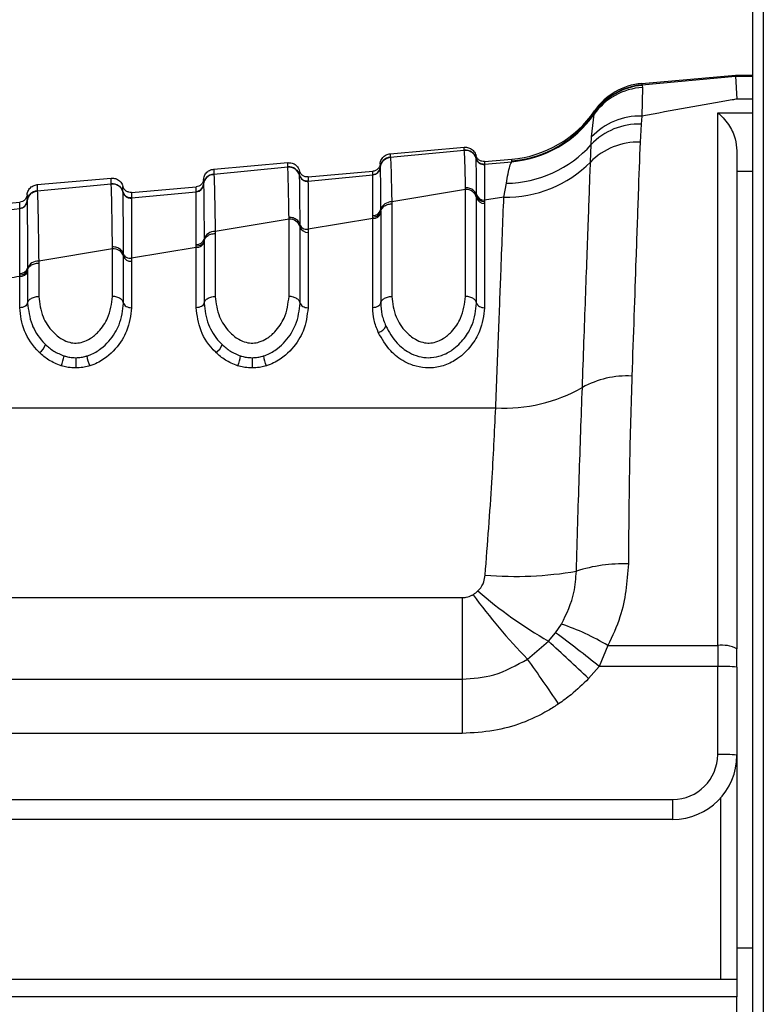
# Paper-space layout '4M DUO Surface plate' of a CAD drawing. Header units: millimetres. Extents: x 20 to 26560, y 40 to 17993.
# Tile 15 of 87: x 8923 to 8969, y 6017 to 6078. Entities that reach past the tile are written whole.
import ezdxf

# ---------------------------------------------------------------- set-up
doc = ezdxf.new("R2010")
doc.units = ezdxf.units.MM
doc.layers.add('COMPONENT_GEOMETRY', color=7, linetype='Continuous')
doc.styles.add('SLDTEXTSTYLE0', font='TXT', dxfattribs={"width": 0.75})
doc.dimstyles.new('SLDDIMSTYLE0', dxfattribs={"dimtxt": 150, "dimasz": 6.604, "dimexe": 0, "dimexo": 0.0625, "dimgap": 37.5, "dimtad": 0, "dimtih": 1, "dimtoh": 1, "dimdec": 0, "dimlfac": 0.5, "dimrnd": 1e-09, "dimzin": 12, "dimdsep": 46, "dimtxsty": 'SLDTEXTSTYLE0', "dimsah": 1, "dimcen": 0.09, "dimadec": 0, "dimazin": 3, "dimtfac": 1, "dimtdec": 0, "dimtofl": 0, "dimtmove": 0, "dimatfit": 3, "dimfxl": 1, "dimfrac": 2, "dimtolj": 1, "dimtzin": 12, "dimarcsym": 0})
doc.dimstyles.new('SLDDIMSTYLE1', dxfattribs={"dimtxt": 150, "dimasz": 6.604, "dimexe": 0, "dimexo": 0.0625, "dimgap": 37.5, "dimtad": 0, "dimtih": 1, "dimtoh": 1, "dimdec": 1, "dimlfac": 0.5, "dimrnd": 1e-09, "dimzin": 12, "dimdsep": 46, "dimtxsty": 'SLDTEXTSTYLE0', "dimsah": 1, "dimcen": 0.09, "dimadec": 0, "dimazin": 3, "dimtfac": 1, "dimtdec": 1, "dimtofl": 0, "dimtmove": 0, "dimatfit": 3, "dimfxl": 1, "dimfrac": 2, "dimtolj": 1, "dimtzin": 12, "dimarcsym": 0})

# ---------------------------------------------------------------- blocks, each defined once
blk = doc.blocks.new('_D_10')
at = {"layer": 'COMPONENT_GEOMETRY', "color": 7, "ltscale": 2}
for p, q in [((8984.055, 8122.326), (597.12, 8122.326)), ((603.47, 8122.326), (603.47, 5320.888)), ((603.47, 2281.326), (603.47, 5082.763)), ((8778.92, 2281.326), (597.12, 2281.326))]:
    blk.add_line(p, q, dxfattribs=at)
for points in [[(603.47, 8122.326), (602.454, 8115.722), (604.486, 8115.722)], [(603.47, 2281.326), (604.486, 2287.93), (602.454, 2287.93)]]:
    blk.add_solid(points, dxfattribs=at)
at = {"layer": 'COMPONENT_GEOMETRY', "color": 7, "ltscale": 2, "insert": (298.678, 5276.123), "char_height": 150, "attachment_point": 1, "style": 'SLDTEXTSTYLE0'}
blk.add_mtext('2920.5', dxfattribs=at)
blk = doc.blocks.new('_D_12')
at = {"layer": 'COMPONENT_GEOMETRY', "color": 7, "ltscale": 2}
for p, q in [((1221.804, 6645.113), (1221.804, 3012.823)), ((9418.46, 2304.866), (9418.46, 3025.523)), ((1221.804, 3019.173), (5098.466, 3019.173)), ((9418.46, 3019.173), (5541.799, 3019.173))]:
    blk.add_line(p, q, dxfattribs=at)
for points in [[(1221.804, 3019.173), (1228.408, 3018.157), (1228.408, 3020.189)], [(9418.46, 3019.173), (9411.856, 3020.189), (9411.856, 3018.157)]]:
    blk.add_solid(points, dxfattribs=at)
at = {"layer": 'COMPONENT_GEOMETRY', "color": 7, "ltscale": 2, "insert": (5098.466, 3093.47), "char_height": 150, "attachment_point": 1, "style": 'SLDTEXTSTYLE0'}
blk.add_mtext('4098', dxfattribs=at)

psp = doc.layouts.new('4M DUO Surface plate')

# ---------------------------------------------------------------- linework, layer by layer
at = {"color": 7, "linetype": 'Continuous', "lineweight": 25, "ltscale": 2}
for p, q in [((8968.897, 6571.859), (8968.897, 2354.326)), ((8968.26, 5959.14), (8968.26, 6571.308)), ((8961.332, 6074.142), (8967.173, 6074.653)), ((8967.173, 6074.599), (8967.173, 6074.653)), ((8967.173, 6074.653), (8968.26, 6074.653)), ((8961.329, 6074.046), (8967.173, 6074.599)), ((8961.329, 6074.046), (8961.348, 6074.02)), ((8961.348, 6074.02), (8961.367, 6073.885)), ((8967.173, 6074.599), (8967.26, 6073.166)), ((8961.367, 6073.885), (8961.336, 6072.104)), ((8958.206, 6070.801), (8958.356, 6072.217)), ((8958.356, 6072.217), (8958.378, 6072.308)), ((8958.378, 6072.308), (8958.382, 6072.329)), ((8958.382, 6072.329), (8958.385, 6072.424)), ((8966.06, 6039.099), (8966.06, 6072.311)), ((8961.283, 6071.609), (8961.22, 6070.486)), ((8961.336, 6072.104), (8961.283, 6071.609)), ((8958.177, 6070.327), (8958.206, 6070.801)), ((8945.66, 6069.759), (8950.266, 6070.162)), ((8945.661, 6069.542), (8950.266, 6069.981)), ((8950.266, 6069.981), (8950.266, 6069.987)), ((8958.135, 6069.241), (8958.177, 6070.327)), ((8967.26, 6069.936), (8967.26, 6038.901)), ((8934.66, 6068.797), (8939.266, 6069.2)), ((8945.661, 6069.542), (8945.661, 6069.536)), ((8951.004, 6069.466), (8951.004, 6069.47)), ((8951.005, 6069.46), (8951.004, 6069.466)), ((8951.532, 6069.269), (8953.228, 6069.418)), ((8951.532, 6069.098), (8953.234, 6069.26)), ((8953.234, 6069.26), (8953.224, 6069.308)), ((8934.661, 6068.493), (8939.266, 6068.932)), ((8934.661, 6068.493), (8934.661, 6068.487)), ((8939.266, 6068.932), (8939.266, 6068.938)), ((8940.532, 6068.307), (8944.569, 6068.66)), ((8945.024, 6068.901), (8945.024, 6068.896)), ((8945.024, 6068.896), (8945.024, 6068.892)), ((8951.532, 6069.098), (8951.531, 6069.094)), ((8951.531, 6069.094), (8951.531, 6069.088)), ((8923.66, 6067.835), (8928.266, 6068.238)), ((8923.661, 6067.445), (8928.266, 6067.884)), ((8928.266, 6067.884), (8928.266, 6067.889)), ((8940.004, 6068.417), (8940.004, 6068.421)), ((8940.005, 6068.411), (8940.004, 6068.417)), ((8940.532, 6068.049), (8940.531, 6068.046)), ((8940.531, 6068.046), (8940.531, 6068.039)), ((8940.532, 6068.049), (8944.569, 6068.435)), ((8944.569, 6068.438), (8944.569, 6068.444)), ((8944.569, 6068.435), (8944.569, 6068.438)), ((8952.736, 6067.051), (8952.891, 6067.914)), ((8923.661, 6067.445), (8923.661, 6067.44)), ((8929.004, 6067.369), (8929.004, 6067.373)), ((8929.005, 6067.363), (8929.004, 6067.369)), ((8929.532, 6067.344), (8933.569, 6067.698)), ((8929.532, 6067.001), (8933.569, 6067.386)), ((8933.569, 6067.39), (8933.569, 6067.395)), ((8933.569, 6067.386), (8933.569, 6067.39)), ((8934.024, 6067.853), (8934.024, 6067.847)), ((8934.024, 6067.847), (8934.024, 6067.843)), ((8950.35, 6067.527), (8945.75, 6066.753)), ((8950.35, 6067.527), (8950.349, 6067.645)), ((8950.35, 6060.862), (8950.35, 6067.527)), ((8918.532, 6066.382), (8922.569, 6066.735)), ((8923.024, 6066.805), (8923.024, 6066.8)), ((8923.024, 6066.8), (8923.024, 6066.796)), ((8929.532, 6067.001), (8929.531, 6066.998)), ((8929.531, 6066.998), (8929.531, 6066.992)), ((8945.75, 6066.753), (8945.75, 6066.636)), ((8951.04, 6067.137), (8951.04, 6067.215)), ((8951.04, 6067.021), (8951.04, 6067.137)), ((8951.04, 6060.451), (8951.04, 6067.021)), ((8952.736, 6067.051), (8951.533, 6066.854)), ((8951.533, 6066.854), (8951.533, 6066.775)), ((8951.533, 6066.775), (8951.533, 6066.66)), ((8951.533, 6066.66), (8951.533, 6060.157)), ((8922.569, 6066.343), (8922.569, 6066.348)), ((8922.569, 6066.339), (8922.569, 6066.343)), ((8945.059, 6066.257), (8945.06, 6066.143)), ((8945.06, 6066.143), (8945.06, 6066.063)), ((8945.06, 6066.063), (8945.06, 6060.451)), ((8945.75, 6066.636), (8945.75, 6060.862)), ((8939.35, 6065.678), (8934.75, 6064.905)), ((8939.35, 6065.678), (8939.349, 6065.796)), ((8939.35, 6060.862), (8939.35, 6065.678)), ((8944.567, 6065.712), (8940.533, 6065.05)), ((8944.567, 6065.712), (8944.568, 6065.789)), ((8944.567, 6060.157), (8944.567, 6065.712)), ((8944.568, 6065.789), (8944.568, 6065.899)), ((8934.75, 6064.905), (8934.75, 6064.788)), ((8940.04, 6065.199), (8940.04, 6065.314)), ((8940.04, 6060.451), (8940.04, 6065.199)), ((8940.533, 6065.05), (8940.533, 6064.856)), ((8940.533, 6064.856), (8940.533, 6060.157)), ((8934.059, 6064.435), (8934.06, 6064.321)), ((8934.06, 6064.321), (8934.06, 6064.241)), ((8934.06, 6064.241), (8934.06, 6060.451)), ((8934.75, 6064.788), (8934.75, 6060.862)), ((8928.35, 6063.831), (8923.75, 6063.06)), ((8928.35, 6063.831), (8928.349, 6063.949)), ((8928.35, 6060.862), (8928.35, 6063.831)), ((8933.567, 6063.908), (8929.533, 6063.248)), ((8933.567, 6063.908), (8933.568, 6063.985)), ((8933.567, 6060.157), (8933.567, 6063.908)), ((8933.568, 6063.985), (8933.568, 6064.096)), ((8923.75, 6063.06), (8923.75, 6062.943)), ((8929.04, 6063.378), (8929.04, 6063.493)), ((8929.04, 6060.451), (8929.04, 6063.378)), ((8929.533, 6063.054), (8929.533, 6060.157)), ((8923.059, 6062.616), (8923.06, 6062.502)), ((8923.06, 6062.502), (8923.06, 6062.422)), ((8923.06, 6062.422), (8923.06, 6060.451)), ((8923.75, 6062.943), (8923.75, 6060.862)), ((8922.567, 6062.185), (8922.568, 6062.295)), ((8922.567, 6062.108), (8922.567, 6062.185)), ((8922.567, 6060.157), (8922.567, 6062.108)), ((8896.729, 6053.91), (8952.229, 6053.91)), ((8912.984, 6042.092), (8950.139, 6042.092)), ((8950.139, 6042.092), (8950.139, 6037.011)), ((8955.964, 6039.896), (8956.338, 6040.442)), ((8955.508, 6039.371), (8955.964, 6039.896)), ((8954.207, 6038.261), (8955.508, 6039.371)), ((8959.217, 6039.099), (8958.678, 6037.796)), ((8959.217, 6039.099), (8966.06, 6039.099)), ((8966.06, 6039.099), (8966.06, 6037.796)), ((8967.26, 6037.754), (8967.26, 6038.901)), ((8958.678, 6037.796), (8958.015, 6037.04)), ((8966.06, 6037.796), (8958.678, 6037.796)), ((8966.06, 6032.309), (8966.06, 6037.796)), ((8967.26, 6037.754), (8967.26, 6032.267)), ((8912.984, 6037.011), (8950.139, 6037.011)), ((8950.139, 6037.011), (8950.139, 6033.624)), ((8950.139, 6033.624), (8912.984, 6033.624)), ((8967.26, 6032.267), (8967.26, 6018.308)), ((8913.785, 6029.509), (8963.26, 6029.509)), ((8963.26, 6028.267), (8963.26, 6029.509)), ((8963.26, 6028.267), (8913.785, 6028.267)), ((8912.86, 6018.308), (8967.26, 6018.308)), ((8967.26, 6018.308), (8967.26, 6017.212)), ((8967.26, 6017.212), (8912.86, 6017.212)), ((8967.26, 5968.808), (8967.26, 6017.212))]:
    psp.add_line(p, q, dxfattribs=at)
at = {"color": 8, "linetype": 'Continuous', "lineweight": 25, "ltscale": 2}
for p, q in [((8967.174, 6074.599), (8968.26, 6074.599)), ((8968.26, 6073.166), (8967.26, 6073.166)), ((8966.06, 6072.311), (8968.26, 6072.311)), ((8968.26, 6068.647), (8967.26, 6068.647)), ((8966.26, 6018.308), (8966.26, 6029.621)), ((8967.26, 6020.267), (8968.26, 6020.267))]:
    psp.add_line(p, q, dxfattribs=at)
at = {"color": 7, "linetype": 'Continuous', "lineweight": 25, "ltscale": 4}
for centre, radius, start, end in [((8961.664, 6070.038), 3.994, 94.53682, 145.36193), ((8961.677, 6070.061), 4, 94.98778, 145.46001), ((8961.681, 6070.157), 4, 95, 145.4788), ((8961.597, 6069.918), 3.974, 93.31448, 144.64208), ((8952.615, 6076.282), 7.001, 274.9886, 325.40934), ((8952.618, 6076.391), 7, 275, 325.4788), ((8952.62, 6076.239), 7.005, 275.02979, 324.96821), ((8961.16, 6067.505), 4.106, 88.28182, 136.58104), ((8961.178, 6068.073), 4.034, 87.7527, 137.46108), ((8961.122, 6066.283), 4.204, 88.66678, 135.28145), ((8950.327, 6069.284), 0.7, 14.56623, 95.00948), ((8952.778, 6075.159), 7.246, 270.89211, 318.16697), ((8945.721, 6068.845), 0.7, 94.96166, 175.37121), ((8951.488, 6069.596), 0.5, 194.62541, 275.0101), ((8951.489, 6069.586), 0.5, 194.59096, 274.90206), ((8952.895, 6074.409), 7.36, 268.76242, 315.3927), ((8934.721, 6067.796), 0.7, 94.95653, 175.35233), ((8939.327, 6068.235), 0.7, 14.59494, 95.01854), ((8944.526, 6068.942), 0.5, 274.96906, 355.36594), ((8944.526, 6068.932), 0.5, 274.97472, 355.31364), ((8928.327, 6067.187), 0.7, 14.6209, 95.03148), ((8940.488, 6068.548), 0.5, 194.63822, 275.01155), ((8940.488, 6068.537), 0.5, 194.61616, 274.95782), ((8923.721, 6066.749), 0.699, 94.93865, 175.34219), ((8929.488, 6067.499), 0.5, 194.65624, 275.01084), ((8929.488, 6067.489), 0.5, 194.63706, 274.97816), ((8933.526, 6067.893), 0.5, 274.95154, 355.35172), ((8933.526, 6067.884), 0.5, 274.96559, 355.31714), ((8950.384, 6066.849), 0.678, 14.6868, 92.8699), ((8922.526, 6066.846), 0.5, 274.94469, 355.33428), ((8922.526, 6066.837), 0.5, 274.95474, 355.31117), ((8945.712, 6066.077), 0.677, 86.84726, 164.62297), ((8951.508, 6067.337), 0.484, 194.61073, 272.9408), ((8951.509, 6067.144), 0.485, 194.68629, 272.86537), ((8944.595, 6066.194), 0.483, 266.64833, 344.29652), ((8944.591, 6066.383), 0.485, 267.21464, 344.89463), ((8939.395, 6065.005), 0.674, 16.66729, 93.76699), ((8934.702, 6064.233), 0.674, 85.97377, 162.55837), ((8940.502, 6065.337), 0.482, 196.66199, 273.76295), ((8933.602, 6064.388), 0.481, 265.79091, 342.22786), ((8933.599, 6064.577), 0.482, 266.29985, 342.86135), ((8928.404, 6063.161), 0.672, 18.80012, 94.6112), ((8923.693, 6062.389), 0.673, 85.15722, 160.35122), ((8929.495, 6063.532), 0.48, 198.79769, 274.6042), ((8922.609, 6062.586), 0.48, 264.96226, 340.02269), ((8922.606, 6062.775), 0.481, 265.44041, 340.68915), ((8944.796, 6059.233), 0.623, 280.68551, 339.45691), ((8923.363, 6058.098), 0.849, 300.37002, 344.02171), ((8934.363, 6058.098), 0.848, 300.36943, 344.02444), ((8923.462, 6057.384), 1.882, 333.50348, 353.06324), ((9201.973, 6057.259), 275.918, 180.04441, 180.17721), ((8928.659, 6057.379), 1.917, 186.80125, 205.99607), ((8934.463, 6057.384), 1.881, 333.49888, 353.06784), ((9212.973, 6057.259), 275.918, 180.04441, 180.17721), ((8939.659, 6057.379), 1.917, 186.80125, 205.99607), ((8960.384, 6050.261), 5.644, 86.67616, 119.24161), ((8952.756, 6063.735), 9.839, 266.92943, 299.66853), ((8960.196, 6034.521), 9.675, 88.20775, 107.70706), ((8953.434, 6065.977), 22.565, 265.26991, 279.74299), ((8980.914, 6064.299), 37.299, 216.1976, 224.27364), ((8969.892, 6064.134), 28.637, 229.04456, 239.84953), ((8951.326, 6025.936), 15.347, 59.05861, 70.94011), ((8906.993, 5973.819), 82.246, 51.0666, 53.45725), ((8896.387, 5973.266), 88.685, 45.98014, 48.19179), ((8966.352, 6037.135), 1.986, 62.78724, 98.45129), ((8861.81, 5972.191), 113.59, 33.84951, 35.56722), ((8966.36, 6029.162), 8.639, 84.01527, 91.98502), ((8963.26, 6032.309), 2.8, 270, 0), ((8966.36, 6023.675), 8.639, 84.01527, 91.98502), ((8963.26, 6032.267), 4, 270, 0)]:
    psp.add_arc(centre, radius, start, end, dxfattribs=at)
at = {"color": 7, "linetype": 'Continuous', "lineweight": 25, "ltscale": 2}
for points, knots in [([(8961.332, 6074.142), (8961.332, 6074.137), (8961.332, 6074.129), (8961.33, 6074.072), (8961.329, 6074.046)], [0, 0, 0, 0, 0.541517, 1, 1, 1, 1]), ([(8967.26, 6073.166), (8967.162, 6073.148), (8965.215, 6072.8), (8963.226, 6072.443), (8961.336, 6072.104)], [0, 0, 0, 0, 0.050349, 1, 1, 1, 1]), ([(8966.06, 6072.311), (8966.063, 6072.309), (8966.295, 6072.131), (8966.71, 6071.681), (8967.168, 6070.825), (8967.234, 6070.192), (8967.26, 6069.936)], [0, 0, 0, 0, 0.0052833, 0.4232458, 0.7661122, 1, 1, 1, 1]), ([(8961.22, 6070.486), (8961.183, 6069.434), (8961.109, 6067.31), (8960.944, 6062.581), (8960.799, 6058.409), (8960.711, 6055.895)], [0, 0, 0, 0, 0.2806394, 0.5667286, 1, 1, 1, 1]), ([(8945.024, 6069.118), (8945.031, 6069.17), (8945.053, 6069.313), (8945.172, 6069.522), (8945.389, 6069.704), (8945.57, 6069.741), (8945.66, 6069.759)], [0, 0, 0, 0, 0.161104, 0.440722, 0.720362, 1, 1, 1, 1]), ([(8945.66, 6069.759), (8945.66, 6069.759), (8945.66, 6069.757), (8945.661, 6069.716), (8945.661, 6069.622), (8945.661, 6069.551), (8945.661, 6069.542)], [0, 0, 0, 0, 0.078728, 0.506313, 0.933899, 1, 1, 1, 1]), ([(8950.266, 6069.987), (8950.266, 6069.99), (8950.266, 6070.048), (8950.266, 6070.138), (8950.266, 6070.154), (8950.266, 6070.162)], [0, 0, 0, 0, 0.0242443, 0.5001061, 1, 1, 1, 1]), ([(8950.266, 6070.162), (8950.358, 6070.16), (8950.543, 6070.155), (8950.788, 6070.014), (8950.942, 6069.828), (8950.988, 6069.691), (8951.004, 6069.641)], [0, 0, 0, 0, 0.27965, 0.559278, 0.838888, 1, 1, 1, 1]), ([(8950.266, 6069.987), (8950.358, 6069.984), (8950.543, 6069.979), (8950.788, 6069.838), (8950.942, 6069.653), (8950.988, 6069.516), (8951.004, 6069.466)], [0, 0, 0, 0, 0.2796, 0.559216, 0.838782, 1, 1, 1, 1]), ([(8950.349, 6067.645), (8950.348, 6067.67), (8950.333, 6068.382), (8950.305, 6069.523), (8950.279, 6069.829), (8950.266, 6069.981)], [0, 0, 0, 0, 0.018266, 0.509408, 1, 1, 1, 1]), ([(8939.266, 6068.938), (8939.266, 6068.987), (8939.266, 6069.066), (8939.266, 6069.16), (8939.266, 6069.197), (8939.266, 6069.2), (8939.266, 6069.2)], [0, 0, 0, 0, 0.305522, 0.500162, 0.917082, 1, 1, 1, 1]), ([(8939.266, 6069.2), (8939.358, 6069.197), (8939.543, 6069.192), (8939.788, 6069.051), (8939.942, 6068.866), (8939.988, 6068.729), (8940.004, 6068.679)], [0, 0, 0, 0, 0.279637, 0.559279, 0.838881, 1, 1, 1, 1]), ([(8945.024, 6069.118), (8945.013, 6069.06), (8944.992, 6068.945), (8944.887, 6068.799), (8944.742, 6068.693), (8944.627, 6068.671), (8944.569, 6068.66)], [0, 0, 0, 0, 0.250007, 0.500009, 0.750015, 1, 1, 1, 1]), ([(8945.024, 6068.896), (8945.032, 6068.948), (8945.053, 6069.09), (8945.173, 6069.3), (8945.39, 6069.481), (8945.571, 6069.518), (8945.661, 6069.536)], [0, 0, 0, 0, 0.16095, 0.44061, 0.720315, 1, 1, 1, 1]), ([(8945.024, 6069.118), (8945.024, 6069.108), (8945.024, 6069.092), (8945.024, 6068.999), (8945.024, 6068.933), (8945.024, 6068.901)], [0, 0, 0, 0, 0.50631, 0.762623, 1, 1, 1, 1]), ([(8945.661, 6069.536), (8945.663, 6069.525), (8945.678, 6069.426), (8945.703, 6068.892), (8945.73, 6067.773), (8945.745, 6067.002), (8945.75, 6066.753)], [0, 0, 0, 0, 0.058111, 0.513479, 0.843245, 1, 1, 1, 1]), ([(8951.004, 6069.47), (8951.004, 6069.492), (8951.004, 6069.545), (8951.004, 6069.62), (8951.004, 6069.633), (8951.004, 6069.641)], [0, 0, 0, 0, 0.206416, 0.494549, 1, 1, 1, 1]), ([(8951.532, 6069.269), (8951.473, 6069.27), (8951.355, 6069.272), (8951.194, 6069.351), (8951.066, 6069.476), (8951.025, 6069.586), (8951.004, 6069.641)], [0, 0, 0, 0, 0.249998, 0.499978, 0.750014, 1, 1, 1, 1]), ([(8951.531, 6069.094), (8951.472, 6069.095), (8951.355, 6069.097), (8951.194, 6069.176), (8951.066, 6069.301), (8951.025, 6069.411), (8951.004, 6069.466)], [0, 0, 0, 0, 0.249992, 0.500012, 0.750015, 1, 1, 1, 1]), ([(8951.04, 6067.215), (8951.039, 6067.268), (8951.032, 6068.039), (8951.022, 6068.895), (8951.011, 6069.362), (8951.006, 6069.437), (8951.005, 6069.46)], [0, 0, 0, 0, 0.040646, 0.584105, 0.874491, 1, 1, 1, 1]), ([(8951.532, 6069.269), (8951.532, 6069.261), (8951.532, 6069.248), (8951.532, 6069.173), (8951.532, 6069.12), (8951.532, 6069.098)], [0, 0, 0, 0, 0.50545, 0.793584, 1, 1, 1, 1]), ([(8952.891, 6067.914), (8952.964, 6068.325), (8953.088, 6069.024), (8953.192, 6069.191), (8953.234, 6069.26)], [0, 0, 0, 0, 0.58795, 1, 1, 1, 1]), ([(8953.224, 6069.308), (8953.225, 6069.34), (8953.227, 6069.404), (8953.228, 6069.413), (8953.228, 6069.418)], [0, 0, 0, 0, 0.491504, 1, 1, 1, 1]), ([(8957.627, 6055.186), (8957.695, 6057.082), (8957.834, 6060.929), (8958.006, 6065.673), (8958.093, 6068.088), (8958.135, 6069.241)], [0, 0, 0, 0, 0.336896, 0.683325, 1, 1, 1, 1]), ([(8934.024, 6068.156), (8934.031, 6068.208), (8934.053, 6068.35), (8934.172, 6068.56), (8934.389, 6068.742), (8934.57, 6068.779), (8934.66, 6068.797)], [0, 0, 0, 0, 0.161104, 0.440716, 0.72035, 1, 1, 1, 1]), ([(8934.66, 6068.797), (8934.66, 6068.791), (8934.661, 6068.782), (8934.661, 6068.705), (8934.661, 6068.611), (8934.661, 6068.514), (8934.661, 6068.493)], [0, 0, 0, 0, 0.32369, 0.504432, 0.893531, 1, 1, 1, 1]), ([(8939.266, 6068.938), (8939.358, 6068.935), (8939.543, 6068.93), (8939.788, 6068.789), (8939.942, 6068.604), (8939.988, 6068.467), (8940.004, 6068.417)], [0, 0, 0, 0, 0.279609, 0.559201, 0.838838, 1, 1, 1, 1]), ([(8939.349, 6065.796), (8939.34, 6066.313), (8939.325, 6067.197), (8939.302, 6068.179), (8939.283, 6068.751), (8939.271, 6068.883), (8939.266, 6068.932)], [0, 0, 0, 0, 0.296147, 0.507301, 0.816527, 1, 1, 1, 1]), ([(8940.004, 6068.421), (8940.004, 6068.495), (8940.004, 6068.603), (8940.004, 6068.668), (8940.004, 6068.675), (8940.004, 6068.679)], [0, 0, 0, 0, 0.49639, 0.731261, 1, 1, 1, 1]), ([(8940.532, 6068.307), (8940.473, 6068.308), (8940.355, 6068.309), (8940.194, 6068.389), (8940.066, 6068.514), (8940.025, 6068.624), (8940.004, 6068.679)], [0, 0, 0, 0, 0.250016, 0.499993, 0.750026, 1, 1, 1, 1]), ([(8945.024, 6068.896), (8945.013, 6068.838), (8944.992, 6068.722), (8944.887, 6068.577), (8944.742, 6068.471), (8944.627, 6068.449), (8944.569, 6068.438)], [0, 0, 0, 0, 0.250009, 0.499973, 0.750002, 1, 1, 1, 1]), ([(8944.569, 6068.444), (8944.569, 6068.476), (8944.569, 6068.542), (8944.569, 6068.634), (8944.569, 6068.65), (8944.569, 6068.66)], [0, 0, 0, 0, 0.237377, 0.493689, 1, 1, 1, 1]), ([(8945.024, 6068.892), (8945.025, 6068.881), (8945.033, 6068.749), (8945.044, 6068.019), (8945.056, 6066.648), (8945.059, 6066.257)], [0, 0, 0, 0, 0.058019, 0.731529, 1, 1, 1, 1]), ([(8951.531, 6069.088), (8951.531, 6069.064), (8951.532, 6068.983), (8951.532, 6068.52), (8951.533, 6067.521), (8951.533, 6066.854)], [0, 0, 0, 0, 0.125665, 0.416296, 1, 1, 1, 1]), ([(8928.266, 6067.889), (8928.266, 6067.959), (8928.266, 6068.065), (8928.266, 6068.176), (8928.266, 6068.23), (8928.266, 6068.236), (8928.266, 6068.238)], [0, 0, 0, 0, 0.3313219, 0.5002137, 0.8381408, 1, 1, 1, 1]), ([(8928.266, 6068.238), (8928.358, 6068.235), (8928.543, 6068.23), (8928.788, 6068.089), (8928.942, 6067.903), (8928.988, 6067.767), (8929.004, 6067.717)], [0, 0, 0, 0, 0.27965, 0.559278, 0.838888, 1, 1, 1, 1]), ([(8928.266, 6067.889), (8928.358, 6067.887), (8928.543, 6067.882), (8928.788, 6067.741), (8928.942, 6067.555), (8928.988, 6067.419), (8929.004, 6067.369)], [0, 0, 0, 0, 0.279621, 0.559209, 0.838834, 1, 1, 1, 1]), ([(8928.349, 6063.949), (8928.34, 6064.635), (8928.325, 6065.728), (8928.302, 6066.892), (8928.284, 6067.623), (8928.271, 6067.803), (8928.266, 6067.884)], [0, 0, 0, 0, 0.3165855, 0.5053508, 0.7800809, 1, 1, 1, 1]), ([(8934.024, 6068.156), (8934.013, 6068.098), (8933.992, 6067.982), (8933.887, 6067.837), (8933.742, 6067.731), (8933.627, 6067.709), (8933.569, 6067.698)], [0, 0, 0, 0, 0.250007, 0.500009, 0.750015, 1, 1, 1, 1]), ([(8934.024, 6067.847), (8934.032, 6067.899), (8934.053, 6068.041), (8934.173, 6068.251), (8934.39, 6068.432), (8934.571, 6068.468), (8934.661, 6068.487)], [0, 0, 0, 0, 0.161029, 0.44068, 0.720336, 1, 1, 1, 1]), ([(8934.024, 6068.156), (8934.024, 6068.141), (8934.024, 6068.121), (8934.024, 6067.996), (8934.024, 6067.904), (8934.024, 6067.853)], [0, 0, 0, 0, 0.504425, 0.721113, 1, 1, 1, 1]), ([(8934.661, 6068.487), (8934.662, 6068.481), (8934.67, 6068.41), (8934.685, 6068.123), (8934.708, 6067.31), (8934.729, 6066.283), (8934.744, 6065.3), (8934.75, 6064.905)], [0, 0, 0, 0, 0.02498, 0.311752, 0.510884, 0.803405, 1, 1, 1, 1]), ([(8940.531, 6068.046), (8940.473, 6068.047), (8940.355, 6068.048), (8940.194, 6068.128), (8940.066, 6068.252), (8940.025, 6068.362), (8940.004, 6068.417)], [0, 0, 0, 0, 0.250003, 0.499999, 0.750041, 1, 1, 1, 1]), ([(8940.04, 6065.315), (8940.04, 6065.402), (8940.034, 6066.315), (8940.024, 6067.374), (8940.013, 6068.183), (8940.007, 6068.335), (8940.005, 6068.411)], [0, 0, 0, 0, 0.048387, 0.50682, 0.753734, 1, 1, 1, 1]), ([(8940.531, 6068.039), (8940.532, 6067.96), (8940.532, 6067.802), (8940.533, 6066.996), (8940.533, 6065.828), (8940.533, 6065.05)], [0, 0, 0, 0, 0.250116, 0.500764, 1, 1, 1, 1]), ([(8940.532, 6068.307), (8940.532, 6068.303), (8940.532, 6068.296), (8940.532, 6068.231), (8940.532, 6068.123), (8940.532, 6068.049)], [0, 0, 0, 0, 0.268737, 0.503609, 1, 1, 1, 1]), ([(8944.568, 6065.899), (8944.568, 6066.284), (8944.567, 6067.715), (8944.568, 6068.131), (8944.569, 6068.435)], [0, 0, 0, 0, 0.268948, 1, 1, 1, 1]), ([(8923.024, 6067.193), (8923.031, 6067.245), (8923.053, 6067.388), (8923.172, 6067.598), (8923.389, 6067.779), (8923.57, 6067.816), (8923.66, 6067.835)], [0, 0, 0, 0, 0.161101, 0.440715, 0.720349, 1, 1, 1, 1]), ([(8923.024, 6066.8), (8923.032, 6066.852), (8923.053, 6066.994), (8923.173, 6067.203), (8923.39, 6067.384), (8923.571, 6067.421), (8923.661, 6067.439)], [0, 0, 0, 0, 0.161046, 0.440695, 0.720347, 1, 1, 1, 1]), ([(8923.66, 6067.835), (8923.66, 6067.835), (8923.661, 6067.834), (8923.661, 6067.81), (8923.661, 6067.721), (8923.661, 6067.611), (8923.661, 6067.489), (8923.661, 6067.445)], [0, 0, 0, 0, 0.023999, 0.34354, 0.503304, 0.822907, 1, 1, 1, 1]), ([(8923.661, 6067.44), (8923.663, 6067.417), (8923.672, 6067.313), (8923.686, 6066.917), (8923.703, 6066.181), (8923.724, 6065.083), (8923.739, 6063.918), (8923.75, 6063.06)], [0, 0, 0, 0, 0.07106, 0.328707, 0.508595, 0.637827, 1, 1, 1, 1]), ([(8929.004, 6067.373), (8929.004, 6067.471), (8929.004, 6067.609), (8929.004, 6067.7), (8929.004, 6067.711), (8929.004, 6067.717)], [0, 0, 0, 0, 0.497408, 0.70081, 1, 1, 1, 1]), ([(8929.532, 6067.344), (8929.473, 6067.345), (8929.355, 6067.347), (8929.194, 6067.426), (8929.066, 6067.551), (8929.025, 6067.661), (8929.004, 6067.717)], [0, 0, 0, 0, 0.249998, 0.499978, 0.750014, 1, 1, 1, 1]), ([(8929.531, 6066.998), (8929.473, 6066.998), (8929.355, 6067), (8929.194, 6067.08), (8929.066, 6067.204), (8929.025, 6067.314), (8929.004, 6067.369)], [0, 0, 0, 0, 0.249999, 0.500008, 0.74997, 1, 1, 1, 1]), ([(8929.04, 6063.494), (8929.04, 6063.56), (8929.034, 6064.693), (8929.025, 6065.987), (8929.013, 6067.051), (8929.008, 6067.252), (8929.005, 6067.363)], [0, 0, 0, 0, 0.0297425, 0.5046832, 0.7253206, 1, 1, 1, 1]), ([(8929.532, 6067.344), (8929.532, 6067.338), (8929.532, 6067.328), (8929.532, 6067.237), (8929.532, 6067.099), (8929.532, 6067.001)], [0, 0, 0, 0, 0.2991884, 0.5025908, 1, 1, 1, 1]), ([(8933.568, 6064.096), (8933.568, 6064.568), (8933.568, 6065.471), (8933.568, 6066.686), (8933.569, 6067.254), (8933.569, 6067.369), (8933.569, 6067.386)], [0, 0, 0, 0, 0.257471, 0.493198, 0.926487, 1, 1, 1, 1]), ([(8934.024, 6067.847), (8934.013, 6067.789), (8933.992, 6067.674), (8933.887, 6067.529), (8933.742, 6067.423), (8933.627, 6067.401), (8933.569, 6067.39)], [0, 0, 0, 0, 0.249992, 0.5, 0.750003, 1, 1, 1, 1]), ([(8933.569, 6067.395), (8933.569, 6067.447), (8933.569, 6067.538), (8933.569, 6067.663), (8933.569, 6067.683), (8933.569, 6067.698)], [0, 0, 0, 0, 0.278886, 0.495573, 1, 1, 1, 1]), ([(8934.024, 6067.843), (8934.025, 6067.825), (8934.03, 6067.701), (8934.039, 6067.11), (8934.05, 6065.853), (8934.056, 6064.921), (8934.059, 6064.435)], [0, 0, 0, 0, 0.0735975, 0.507112, 0.742765, 1, 1, 1, 1]), ([(8951.04, 6067.137), (8951.028, 6067.182), (8950.995, 6067.304), (8950.857, 6067.477), (8950.624, 6067.618), (8950.44, 6067.636), (8950.349, 6067.645)], [0, 0, 0, 0, 0.160818, 0.440534, 0.720267, 1, 1, 1, 1]), ([(8923.024, 6067.193), (8923.013, 6067.136), (8922.992, 6067.02), (8922.887, 6066.875), (8922.742, 6066.768), (8922.627, 6066.746), (8922.569, 6066.735)], [0, 0, 0, 0, 0.250007, 0.500009, 0.750015, 1, 1, 1, 1]), ([(8923.024, 6066.8), (8923.013, 6066.742), (8922.992, 6066.627), (8922.887, 6066.482), (8922.742, 6066.376), (8922.627, 6066.354), (8922.569, 6066.343)], [0, 0, 0, 0, 0.2500022, 0.5000178, 0.7500016, 1, 1, 1, 1]), ([(8922.569, 6066.348), (8922.569, 6066.42), (8922.569, 6066.537), (8922.569, 6066.692), (8922.569, 6066.717), (8922.569, 6066.735)], [0, 0, 0, 0, 0.305171, 0.496702, 1, 1, 1, 1]), ([(8923.024, 6067.193), (8923.024, 6067.175), (8923.024, 6067.15), (8923.024, 6066.994), (8923.024, 6066.877), (8923.024, 6066.805)], [0, 0, 0, 0, 0.503297, 0.694828, 1, 1, 1, 1]), ([(8923.024, 6066.796), (8923.024, 6066.781), (8923.03, 6066.637), (8923.038, 6065.952), (8923.05, 6064.398), (8923.056, 6063.263), (8923.059, 6062.616)], [0, 0, 0, 0, 0.051672, 0.505068, 0.717512, 1, 1, 1, 1]), ([(8929.531, 6066.992), (8929.531, 6066.991), (8929.532, 6066.924), (8929.532, 6066.65), (8929.533, 6065.636), (8929.533, 6064.223), (8929.533, 6063.248)], [0, 0, 0, 0, 0.004284, 0.278167, 0.501484, 1, 1, 1, 1]), ([(8951.04, 6067.137), (8951.056, 6067.087), (8951.087, 6066.989), (8951.205, 6066.871), (8951.358, 6066.791), (8951.475, 6066.781), (8951.533, 6066.776)], [0, 0, 0, 0, 0.249977, 0.500028, 0.750015, 1, 1, 1, 1]), ([(8952.229, 6053.91), (8952.286, 6055.388), (8952.401, 6058.373), (8952.58, 6063.012), (8952.677, 6065.528), (8952.736, 6067.051)], [0, 0, 0, 0, 0.279347, 0.564006, 1, 1, 1, 1]), ([(8918.532, 6065.956), (8918.932, 6065.993), (8920.278, 6066.121), (8921.623, 6066.249), (8922.569, 6066.339)], [0, 0, 0, 0, 0.29716, 1, 1, 1, 1]), ([(8922.568, 6062.295), (8922.568, 6062.345), (8922.568, 6063.011), (8922.568, 6064.039), (8922.568, 6065.654), (8922.569, 6066.056), (8922.569, 6066.339)], [0, 0, 0, 0, 0.021195, 0.282969, 0.495587, 1, 1, 1, 1]), ([(8945.06, 6066.143), (8945.044, 6066.095), (8945.013, 6065.999), (8944.896, 6065.884), (8944.743, 6065.805), (8944.626, 6065.794), (8944.568, 6065.789)], [0, 0, 0, 0, 0.24999, 0.499966, 0.749978, 1, 1, 1, 1]), ([(8945.06, 6066.143), (8945.072, 6066.186), (8945.106, 6066.305), (8945.243, 6066.472), (8945.475, 6066.609), (8945.659, 6066.627), (8945.75, 6066.636)], [0, 0, 0, 0, 0.161269, 0.440849, 0.720432, 1, 1, 1, 1]), ([(8940.04, 6065.314), (8940.028, 6065.356), (8939.995, 6065.473), (8939.857, 6065.637), (8939.624, 6065.771), (8939.441, 6065.788), (8939.349, 6065.797)], [0, 0, 0, 0, 0.16098, 0.440655, 0.720323, 1, 1, 1, 1]), ([(8940.04, 6065.314), (8940.056, 6065.274), (8940.087, 6065.194), (8940.204, 6065.102), (8940.357, 6065.045), (8940.474, 6065.048), (8940.533, 6065.05)], [0, 0, 0, 0, 0.250066, 0.500098, 0.7500692, 1, 1, 1, 1]), ([(8934.06, 6064.321), (8934.044, 6064.275), (8934.013, 6064.184), (8933.896, 6064.075), (8933.743, 6064), (8933.626, 6063.99), (8933.568, 6063.985)], [0, 0, 0, 0, 0.2500224, 0.4999977, 0.7499932, 1, 1, 1, 1]), ([(8934.06, 6064.321), (8934.072, 6064.362), (8934.106, 6064.474), (8934.243, 6064.633), (8934.475, 6064.762), (8934.659, 6064.779), (8934.75, 6064.788)], [0, 0, 0, 0, 0.161258, 0.440834, 0.720408, 1, 1, 1, 1]), ([(8929.04, 6063.493), (8929.028, 6063.533), (8928.995, 6063.643), (8928.857, 6063.799), (8928.625, 6063.926), (8928.441, 6063.942), (8928.349, 6063.95)], [0, 0, 0, 0, 0.160986, 0.440656, 0.720329, 1, 1, 1, 1]), ([(8929.04, 6063.493), (8929.056, 6063.456), (8929.087, 6063.381), (8929.204, 6063.295), (8929.357, 6063.242), (8929.474, 6063.246), (8929.533, 6063.248)], [0, 0, 0, 0, 0.2501118, 0.5001137, 0.7500752, 1, 1, 1, 1]), ([(8929.533, 6063.248), (8929.533, 6063.245), (8929.533, 6063.181), (8929.533, 6063.116), (8929.533, 6063.054)], [0, 0, 0, 0, 0.0363193, 1, 1, 1, 1]), ([(8923.06, 6062.502), (8923.044, 6062.459), (8923.013, 6062.373), (8922.896, 6062.27), (8922.743, 6062.199), (8922.626, 6062.189), (8922.567, 6062.185)], [0, 0, 0, 0, 0.2499739, 0.4999919, 0.7499957, 1, 1, 1, 1]), ([(8923.06, 6062.502), (8923.072, 6062.54), (8923.106, 6062.646), (8923.243, 6062.796), (8923.475, 6062.919), (8923.659, 6062.935), (8923.75, 6062.943)], [0, 0, 0, 0, 0.16123, 0.440804, 0.72041, 1, 1, 1, 1]), ([(8922.567, 6062.108), (8922.115, 6062.034), (8920.771, 6061.814), (8919.426, 6061.595), (8918.533, 6061.449)], [0, 0, 0, 0, 0.336526, 1, 1, 1, 1]), ([(8923.06, 6060.451), (8923.072, 6060.487), (8923.106, 6060.586), (8923.243, 6060.726), (8923.475, 6060.84), (8923.659, 6060.855), (8923.75, 6060.862)], [0, 0, 0, 0, 0.161098, 0.440715, 0.720359, 1, 1, 1, 1]), ([(8923.75, 6060.862), (8923.803, 6060.434), (8923.896, 6059.671), (8924.492, 6058.745), (8925.115, 6058.217), (8925.639, 6057.99), (8926.093, 6057.936), (8926.543, 6058.016), (8927.03, 6058.252), (8927.601, 6058.748), (8928.195, 6059.647), (8928.292, 6060.409), (8928.35, 6060.862)], [0, 0, 0, 0, 0.181547, 0.323795, 0.40885, 0.462295, 0.504186, 0.545984, 0.60056, 0.677304, 0.807909, 1, 1, 1, 1]), ([(8929.04, 6060.451), (8929.028, 6060.487), (8928.995, 6060.586), (8928.857, 6060.726), (8928.625, 6060.84), (8928.442, 6060.855), (8928.35, 6060.862)], [0, 0, 0, 0, 0.161101, 0.440718, 0.720361, 1, 1, 1, 1]), ([(8934.06, 6060.451), (8934.072, 6060.487), (8934.106, 6060.586), (8934.243, 6060.726), (8934.475, 6060.84), (8934.659, 6060.855), (8934.75, 6060.862)], [0, 0, 0, 0, 0.161103, 0.440723, 0.720357, 1, 1, 1, 1]), ([(8934.75, 6060.862), (8934.803, 6060.434), (8934.896, 6059.671), (8935.492, 6058.745), (8936.115, 6058.217), (8936.639, 6057.99), (8937.093, 6057.936), (8937.543, 6058.016), (8938.03, 6058.252), (8938.601, 6058.748), (8939.195, 6059.647), (8939.292, 6060.409), (8939.35, 6060.862)], [0, 0, 0, 0, 0.181547, 0.323796, 0.408849, 0.462296, 0.504185, 0.545984, 0.60056, 0.677303, 0.807909, 1, 1, 1, 1]), ([(8940.04, 6060.451), (8940.028, 6060.487), (8939.995, 6060.586), (8939.857, 6060.726), (8939.625, 6060.84), (8939.442, 6060.855), (8939.35, 6060.862)], [0, 0, 0, 0, 0.161103, 0.440723, 0.720357, 1, 1, 1, 1]), ([(8945.06, 6060.451), (8945.072, 6060.487), (8945.106, 6060.586), (8945.243, 6060.726), (8945.475, 6060.84), (8945.659, 6060.855), (8945.75, 6060.862)], [0, 0, 0, 0, 0.161098, 0.440715, 0.720359, 1, 1, 1, 1]), ([(8945.75, 6060.862), (8945.803, 6060.434), (8945.896, 6059.671), (8946.492, 6058.746), (8947.115, 6058.217), (8947.639, 6057.99), (8948.093, 6057.936), (8948.542, 6058.016), (8949.03, 6058.252), (8949.6, 6058.748), (8950.195, 6059.646), (8950.292, 6060.408), (8950.35, 6060.862)], [0, 0, 0, 0, 0.181495, 0.323764, 0.408832, 0.462283, 0.50417, 0.545965, 0.600528, 0.677266, 0.807826, 1, 1, 1, 1]), ([(8951.04, 6060.451), (8951.028, 6060.487), (8950.995, 6060.586), (8950.857, 6060.726), (8950.625, 6060.84), (8950.442, 6060.855), (8950.35, 6060.862)], [0, 0, 0, 0, 0.161101, 0.440718, 0.720361, 1, 1, 1, 1]), ([(8923.06, 6060.451), (8923.044, 6060.411), (8923.013, 6060.331), (8922.896, 6060.236), (8922.743, 6060.17), (8922.626, 6060.161), (8922.567, 6060.157)], [0, 0, 0, 0, 0.249989, 0.49997, 0.74997, 1, 1, 1, 1]), ([(8923.792, 6057.366), (8923.788, 6057.37), (8923.368, 6057.777), (8922.739, 6058.719), (8922.624, 6059.679), (8922.567, 6060.157)], [0, 0, 0, 0, 0.005036, 0.503598, 1, 1, 1, 1]), ([(8923.06, 6060.451), (8923.114, 6060.003), (8923.212, 6059.178), (8923.748, 6058.303), (8924.121, 6057.923), (8924.179, 6057.864)], [0, 0, 0, 0, 0.500681, 0.922782, 1, 1, 1, 1]), ([(8926.756, 6057.152), (8926.822, 6057.175), (8927.144, 6057.283), (8927.843, 6057.708), (8928.41, 6058.392), (8928.916, 6059.365), (8928.988, 6059.995), (8929.04, 6060.451)], [0, 0, 0, 0, 0.041437, 0.201295, 0.499175, 0.637269, 1, 1, 1, 1]), ([(8929.533, 6060.157), (8929.477, 6059.67), (8929.398, 6058.995), (8928.845, 6057.939), (8928.201, 6057.175), (8927.399, 6056.695), (8927.017, 6056.566), (8926.936, 6056.539)], [0, 0, 0, 0, 0.350819, 0.485426, 0.78399, 0.954195, 1, 1, 1, 1]), ([(8929.04, 6060.451), (8929.056, 6060.411), (8929.087, 6060.331), (8929.205, 6060.236), (8929.358, 6060.17), (8929.475, 6060.161), (8929.533, 6060.157)], [0, 0, 0, 0, 0.249985, 0.499967, 0.749989, 1, 1, 1, 1]), ([(8934.06, 6060.451), (8934.044, 6060.411), (8934.013, 6060.331), (8933.896, 6060.236), (8933.743, 6060.17), (8933.626, 6060.161), (8933.567, 6060.157)], [0, 0, 0, 0, 0.249986, 0.499983, 0.749988, 1, 1, 1, 1]), ([(8934.792, 6057.366), (8934.788, 6057.37), (8934.368, 6057.777), (8933.739, 6058.719), (8933.624, 6059.679), (8933.567, 6060.157)], [0, 0, 0, 0, 0.005036, 0.5036, 1, 1, 1, 1]), ([(8934.06, 6060.451), (8934.114, 6060.003), (8934.212, 6059.178), (8934.748, 6058.303), (8935.121, 6057.923), (8935.179, 6057.864)], [0, 0, 0, 0, 0.500681, 0.922782, 1, 1, 1, 1]), ([(8937.756, 6057.152), (8937.822, 6057.175), (8938.144, 6057.283), (8938.843, 6057.708), (8939.41, 6058.392), (8939.916, 6059.365), (8939.988, 6059.995), (8940.04, 6060.451)], [0, 0, 0, 0, 0.0414365, 0.201297, 0.4991764, 0.6372701, 1, 1, 1, 1]), ([(8940.533, 6060.157), (8940.477, 6059.67), (8940.398, 6058.995), (8939.845, 6057.939), (8939.201, 6057.175), (8938.399, 6056.695), (8938.017, 6056.566), (8937.936, 6056.539)], [0, 0, 0, 0, 0.350819, 0.485426, 0.78399, 0.954195, 1, 1, 1, 1]), ([(8940.04, 6060.451), (8940.056, 6060.411), (8940.087, 6060.331), (8940.205, 6060.236), (8940.358, 6060.17), (8940.475, 6060.161), (8940.533, 6060.157)], [0, 0, 0, 0, 0.249995, 0.49998, 0.749986, 1, 1, 1, 1]), ([(8945.06, 6060.451), (8945.044, 6060.411), (8945.013, 6060.331), (8944.896, 6060.236), (8944.743, 6060.17), (8944.626, 6060.161), (8944.567, 6060.157)], [0, 0, 0, 0, 0.249989, 0.49997, 0.74997, 1, 1, 1, 1]), ([(8944.912, 6058.622), (8944.812, 6058.877), (8944.611, 6059.388), (8944.582, 6059.901), (8944.567, 6060.157)], [0, 0, 0, 0, 0.500177, 1, 1, 1, 1]), ([(8951.533, 6060.157), (8951.475, 6059.669), (8951.378, 6058.862), (8950.732, 6057.771), (8949.986, 6057.021), (8949.113, 6056.556), (8948.463, 6056.417), (8947.859, 6056.396), (8947.257, 6056.477), (8946.417, 6056.827), (8945.52, 6057.535), (8945.136, 6058.221), (8944.912, 6058.622)], [0, 0, 0, 0, 0.1808765, 0.2992733, 0.4185354, 0.5040745, 0.5773019, 0.5952008, 0.6660724, 0.7374004, 0.8467966, 1, 1, 1, 1]), ([(8945.06, 6060.451), (8945.074, 6060.211), (8945.101, 6059.731), (8945.287, 6059.254), (8945.379, 6059.015)], [0, 0, 0, 0, 0.500118, 1, 1, 1, 1]), ([(8945.379, 6059.015), (8945.583, 6058.648), (8945.924, 6058.03), (8946.71, 6057.4), (8947.411, 6057.104), (8947.898, 6057.037), (8948.379, 6057.054), (8948.912, 6057.17), (8949.652, 6057.571), (8950.309, 6058.24), (8950.897, 6059.243), (8950.986, 6059.994), (8951.04, 6060.451)], [0, 0, 0, 0, 0.159617, 0.26824, 0.335063, 0.398895, 0.414918, 0.481424, 0.563154, 0.683874, 0.808014, 1, 1, 1, 1]), ([(8951.04, 6060.451), (8951.056, 6060.411), (8951.087, 6060.331), (8951.205, 6060.236), (8951.358, 6060.17), (8951.475, 6060.161), (8951.533, 6060.157)], [0, 0, 0, 0, 0.249985, 0.499967, 0.749989, 1, 1, 1, 1]), ([(8924.179, 6057.864), (8924.341, 6057.718), (8924.666, 6057.426), (8925.109, 6057.247), (8925.33, 6057.157)], [0, 0, 0, 0, 0.500359, 1, 1, 1, 1]), ([(8935.179, 6057.864), (8935.341, 6057.718), (8935.666, 6057.426), (8936.109, 6057.247), (8936.33, 6057.157)], [0, 0, 0, 0, 0.500359, 1, 1, 1, 1]), ([(8925.146, 6056.545), (8924.881, 6056.651), (8924.361, 6056.859), (8923.979, 6057.2), (8923.792, 6057.366)], [0, 0, 0, 0, 0.511872, 1, 1, 1, 1]), ([(8925.33, 6057.157), (8925.358, 6057.148), (8925.475, 6057.113), (8925.715, 6057.059), (8925.933, 6057.05), (8926.055, 6057.045)], [0, 0, 0, 0, 0.1213, 0.507452, 1, 1, 1, 1]), ([(8926.055, 6057.045), (8926.173, 6057.05), (8926.388, 6057.06), (8926.619, 6057.112), (8926.733, 6057.145), (8926.756, 6057.152)], [0, 0, 0, 0, 0.492793, 0.896996, 1, 1, 1, 1]), ([(8936.146, 6056.545), (8935.881, 6056.651), (8935.361, 6056.859), (8934.979, 6057.2), (8934.792, 6057.366)], [0, 0, 0, 0, 0.511869, 1, 1, 1, 1]), ([(8936.33, 6057.157), (8936.358, 6057.148), (8936.475, 6057.113), (8936.715, 6057.059), (8936.933, 6057.05), (8937.055, 6057.045)], [0, 0, 0, 0, 0.121319, 0.507471, 1, 1, 1, 1]), ([(8937.055, 6057.045), (8937.173, 6057.05), (8937.388, 6057.06), (8937.619, 6057.112), (8937.733, 6057.145), (8937.756, 6057.152)], [0, 0, 0, 0, 0.492792, 0.897016, 1, 1, 1, 1]), ([(8926.056, 6056.405), (8925.902, 6056.412), (8925.628, 6056.423), (8925.327, 6056.49), (8925.181, 6056.534), (8925.146, 6056.545)], [0, 0, 0, 0, 0.4965596, 0.8808075, 1, 1, 1, 1]), ([(8926.936, 6056.539), (8926.908, 6056.531), (8926.766, 6056.489), (8926.475, 6056.424), (8926.205, 6056.412), (8926.056, 6056.405)], [0, 0, 0, 0, 0.101091, 0.503376, 1, 1, 1, 1]), ([(8937.056, 6056.405), (8936.902, 6056.412), (8936.628, 6056.423), (8936.327, 6056.49), (8936.181, 6056.534), (8936.146, 6056.545)], [0, 0, 0, 0, 0.496544, 0.880807, 1, 1, 1, 1]), ([(8937.936, 6056.539), (8937.908, 6056.531), (8937.766, 6056.489), (8937.475, 6056.424), (8937.205, 6056.412), (8937.056, 6056.405)], [0, 0, 0, 0, 0.1010754, 0.5033599, 1, 1, 1, 1]), ([(8960.711, 6055.895), (8960.655, 6054.064), (8960.543, 6050.361), (8960.513, 6046.263), (8960.498, 6044.191)], [0, 0, 0, 0, 0.494606, 1, 1, 1, 1]), ([(8957.253, 6043.738), (8957.312, 6045.722), (8957.433, 6049.746), (8957.562, 6053.356), (8957.627, 6055.186)], [0, 0, 0, 0, 0.493293, 1, 1, 1, 1]), ([(8951.573, 6043.489), (8951.723, 6045.454), (8952.002, 6049.128), (8952.157, 6052.392), (8952.229, 6053.91)], [0, 0, 0, 0, 0.5349, 1, 1, 1, 1]), ([(8960.498, 6044.191), (8960.407, 6043.072), (8960.264, 6041.311), (8959.497, 6039.689), (8959.217, 6039.099)], [0, 0, 0, 0, 0.636156, 1, 1, 1, 1]), ([(8951.121, 6042.506), (8951.149, 6042.535), (8951.312, 6042.698), (8951.504, 6043.029), (8951.553, 6043.352), (8951.573, 6043.489)], [0, 0, 0, 0, 0.109508, 0.621574, 1, 1, 1, 1]), ([(8956.338, 6040.442), (8956.646, 6041.085), (8957.154, 6042.145), (8957.225, 6043.288), (8957.253, 6043.738)], [0, 0, 0, 0, 0.606709, 1, 1, 1, 1]), ([(8950.139, 6042.092), (8950.224, 6042.096), (8950.432, 6042.107), (8950.66, 6042.184), (8950.79, 6042.258), (8950.814, 6042.271)], [0, 0, 0, 0, 0.361857, 0.88251, 1, 1, 1, 1]), ([(8950.814, 6042.271), (8950.822, 6042.276), (8950.933, 6042.343), (8951.031, 6042.428), (8951.121, 6042.506)], [0, 0, 0, 0, 0.075156, 1, 1, 1, 1]), ([(8950.139, 6037.011), (8950.808, 6037.058), (8952.257, 6037.161), (8953.525, 6037.876), (8954.207, 6038.261)], [0, 0, 0, 0, 0.461516, 1, 1, 1, 1]), ([(8958.015, 6037.04), (8957.66, 6036.692), (8957.076, 6036.12), (8956.409, 6035.647), (8956.146, 6035.462)], [0, 0, 0, 0, 0.607002, 1, 1, 1, 1]), ([(8956.146, 6035.462), (8955.93, 6035.323), (8954.703, 6034.536), (8952.66, 6033.765), (8950.799, 6033.661), (8950.139, 6033.624)], [0, 0, 0, 0, 0.121491, 0.688488, 1, 1, 1, 1])]:
    psp.add_open_spline(points, degree=3, knots=knots, dxfattribs=at)

# ---------------------------------------------------------------- dimensions: what is measured, and where the dimension line sits
at = {"layer": 'COMPONENT_GEOMETRY', "color": 7, "ltscale": 2}
dim = psp.add_linear_dim(base=(603.47, 2281.326), p1=(8986.595, 8122.326), p2=(8781.46, 2281.326), angle=90, dimstyle='SLDDIMSTYLE1', dxfattribs=at)
dim.commit()
dim.dimension.update_dxf_attribs({"geometry": '_D_10', "text_midpoint": (603.47, 5201.826), "dimtype": 160})
dim = psp.add_linear_dim(base=(1221.804, 3019.173), p1=(9418.46, 2302.326), p2=(1221.804, 6647.653), dimstyle='SLDDIMSTYLE0', dxfattribs=at)
dim.commit()
dim.dimension.update_dxf_attribs({"geometry": '_D_12', "text_midpoint": (5320.132, 3019.173), "dimtype": 160})

doc.saveas('drawing.dxf')
